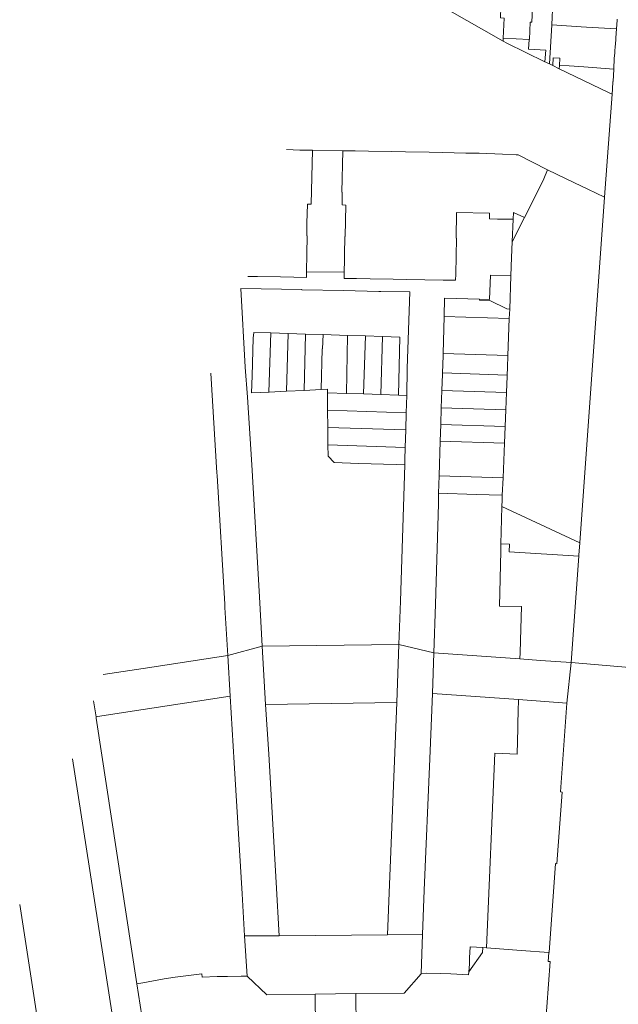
# Model space of a CAD drawing. Header units: metres. Extents: x 135785 to 137489, y 452643 to 455118.
# Tile 13 of 48: x 136060 to 136266, y 453781 to 454119. Entities that reach past the tile are written whole.
import ezdxf

# ---------------------------------------------------------------- set-up
doc = ezdxf.new("R2010")
doc.units = ezdxf.units.M
doc.layers.add('B-RO-KG-GRENS_PERCEEL-G', color=211, linetype='Continuous', lineweight=9)

msp = doc.modelspace()

# ---------------------------------------------------------------- linework, layer by layer
at = {"layer": 'B-RO-KG-GRENS_PERCEEL-G', "flags": 128}
for points in [[(136226.726, 454127.429), (136226.536, 454123.634), (136225.198, 454123.701), (136225.014, 454120.022), (136226.352, 454119.955), (136226.007, 454113.067)], [(136206.834, 454122.916), (136225.962, 454112.069)], [(136235.303, 454118.605), (136235.866, 454118.577), (136236.059, 454123.532), (136236.079, 454123.987), (136239.808, 454123.757)], [(136243.07, 454125.385), (136242.654, 454117.597)], [(136265.139, 454119.245), (136264.922, 454116.263)], [(136265.139, 454119.245), (136265.168, 454119.634)], [(136235.034, 454112.607), (136235.303, 454118.605)], [(136242.654, 454117.597), (136241.837, 454104.191)], [(136242.654, 454117.597), (136252.736, 454116.955)], [(136252.736, 454116.955), (136254.582, 454116.822)], [(136254.582, 454116.822), (136264.922, 454116.263)], [(136264.922, 454116.263), (136264.7, 454113.222)], [(136226.007, 454113.067), (136225.962, 454112.069)], [(136234.852, 454112.616), (136226.007, 454113.067)], [(136240.323, 454104.915), (136240.605, 454108.957), (136234.679, 454109.248), (136234.852, 454112.616)], [(136234.852, 454112.616), (136235.034, 454112.607)], [(136264.67, 454112.813), (136264.53, 454110.898)], [(136264.67, 454112.813), (136264.7, 454113.222)], [(136240.323, 454104.915), (136227.235, 454111.347), (136225.962, 454112.069)], [(136264.491, 454110.36), (136264.357, 454108.525)], [(136264.491, 454110.36), (136264.53, 454110.898)], [(136242.999, 454103.634), (136243.144, 454106.287)], [(136243.144, 454106.287), (136245.488, 454106.18)], [(136245.352, 454103.694), (136245.488, 454106.18)], [(136264.148, 454105.672), (136264.178, 454106.081)], [(136264.317, 454107.986), (136264.178, 454106.081)], [(136264.317, 454107.986), (136264.357, 454108.525)], [(136240.323, 454104.915), (136240.818, 454104.678)], [(136240.818, 454104.678), (136241.571, 454104.318)], [(136241.571, 454104.318), (136241.837, 454104.191)], [(136241.837, 454104.191), (136242.999, 454103.634)], [(136245.245, 454102.553), (136242.999, 454103.634)], [(136245.352, 454103.694), (136245.245, 454102.553)], [(136262.204, 454094.389), (136245.245, 454102.553)], [(136245.352, 454103.694), (136248.689, 454103.592)], [(136248.689, 454103.592), (136253.726, 454103.229)], [(136253.726, 454103.229), (136264.031, 454102.4)], [(136263.499, 454095.501), (136263.688, 454098.205), (136263.738, 454098.202), (136264.031, 454102.4)], [(136264.031, 454102.4), (136264.062, 454102.84), (136263.952, 454102.848), (136264.148, 454105.672)], [(136260.852, 454058.381), (136263.378, 454093.798)], [(136262.204, 454094.389), (136263.378, 454093.798)], [(136263.378, 454093.798), (136263.499, 454095.501)], [(136151.511, 454074.741), (136156.091, 454074.611)], [(136156.091, 454074.611), (136159.276, 454074.543), (136160.331, 454074.521)], [(136160.387, 454074.52), (136159.931, 454055.991), (136158.661, 454056.014), (136158.531, 454049.491), (136158.461, 454045.151), (136158.571, 454045.151), (136158.484, 454038.808)], [(136160.331, 454074.521), (136160.387, 454074.52)], [(136160.387, 454074.52), (136170.838, 454074.351)], [(136170.838, 454074.351), (136170.561, 454060.131), (136170.671, 454060.131), (136170.603, 454056.44)], [(136170.838, 454074.351), (136175.041, 454074.321)], [(136175.041, 454074.321), (136179.711, 454074.241)], [(136179.711, 454074.241), (136187.711, 454074.051)], [(136187.711, 454074.051), (136192.341, 454073.971)], [(136192.341, 454073.971), (136200.471, 454073.851)], [(136200.471, 454073.851), (136205.131, 454073.741)], [(136205.131, 454073.741), (136213.081, 454073.581)], [(136213.081, 454073.581), (136217.671, 454073.491)], [(136217.671, 454073.491), (136225.771, 454073.231)], [(136225.771, 454073.231), (136230.431, 454072.931)], [(136241.22, 454067.8), (136231.151, 454072.931), (136230.431, 454072.931)], [(136239.926, 454064.691), (136241.22, 454067.8)], [(136241.22, 454067.8), (136250.473, 454063.368)], [(136239.926, 454064.691), (136236.874, 454058.37)], [(136250.473, 454063.368), (136255.112, 454061.112)], [(136236.874, 454058.37), (136233.353, 454051.441)], [(136252.265, 453939.623), (136260.852, 454058.381)], [(136255.112, 454061.112), (136260.852, 454058.381)], [(136170.603, 454056.44), (136170.59, 454055.709)], [(136171.463, 454038.541), (136171.571, 454044.931), (136171.681, 454044.931), (136171.881, 454055.685), (136170.59, 454055.709)], [(136171.362, 454032.651), (136171.351, 454030.471), (136175.561, 454030.431), (136180.191, 454030.351), (136188.121, 454030.181), (136192.761, 454030.131), (136205.361, 454029.901), (136209.601, 454029.891), (136209.671, 454031.881), (136209.891, 454044.261), (136209.791, 454044.263), (136209.975, 454053.114), (136221.241, 454052.931), (136221.211, 454050.931), (136223.961, 454050.881), (136229.435, 454050.816)], [(136233.353, 454051.441), (136229.536, 454053.183), (136229.435, 454050.816)], [(136233.353, 454051.441), (136229.103, 454043.077)], [(136229.103, 454043.077), (136229.435, 454050.816)], [(136228.634, 454031.376), (136228.871, 454037.665), (136229.103, 454043.077)], [(136158.361, 454032.761), (136158.361, 454032.801), (136158.401, 454032.8), (136158.484, 454038.808)], [(136171.362, 454032.651), (136171.434, 454036.836), (136171.463, 454038.541)], [(136138.213, 454031.157), (136141.571, 454031.091), (136149.441, 454030.981), (136154.051, 454030.851), (136158.371, 454030.791), (136158.361, 454032.761)], [(136158.361, 454032.761), (136171.362, 454032.651)], [(136217.871, 454023.308), (136221.271, 454023.201), (136221.571, 454031.611), (136228.634, 454031.376)], [(136228.203, 454019.946), (136228.634, 454031.376)], [(136138.067, 453989.691), (136137.282, 454000), (136135.83, 454027.033)], [(136156.719, 454026.553), (136156.721, 454026.681), (136135.83, 454027.033)], [(136156.719, 454026.553), (136171.045, 454026.355)], [(136171.045, 454026.355), (136183.211, 454026.001), (136183.897, 454026.015)], [(136183.897, 454026.015), (136193.856, 454025.885), (136192.928, 453999.47), (136192.831, 453990.241)], [(136205.835, 454023.686), (136205.662, 454017.407)], [(136205.835, 454023.686), (136217.871, 454023.308)], [(136217.871, 454023.308), (136217.862, 454023.008)], [(136228.203, 454019.946), (136227.174, 454019.983), (136221.369, 454022.895), (136217.862, 454023.008)], [(136228.081, 454016.71), (136228.203, 454019.946)], [(136205.662, 454017.407), (136205.311, 454004.698)], [(136205.662, 454017.407), (136228.081, 454016.71)], [(136227.601, 454003.96), (136228.081, 454016.71)], [(136146.098, 454011.739), (136140.201, 454011.931), (136140.051, 454009.921), (136139.641, 453996.931), (136139.501, 453991.091), (136145.412, 453991.378)], [(136145.412, 453991.378), (136146.098, 454011.739)], [(136152.045, 454011.545), (136146.098, 454011.739)], [(136152.045, 454011.545), (136151.468, 453991.672)], [(136158.038, 454011.349), (136152.045, 454011.545)], [(136158.038, 454011.349), (136157.511, 453991.965)], [(136164.063, 454011.153), (136158.038, 454011.349)], [(136164.063, 454011.153), (136163.861, 454006.231), (136163.741, 454006.236), (136163.377, 453992.25)], [(136172.508, 454010.877), (136164.063, 454011.153)], [(136172.508, 454010.877), (136172.093, 453990.942)], [(136178.486, 454010.682), (136172.508, 454010.877)], [(136177.96, 453990.757), (136178.595, 454010.678)], [(136178.595, 454010.678), (136178.486, 454010.682)], [(136184.483, 454010.487), (136178.595, 454010.678)], [(136183.934, 453990.57), (136184.483, 454010.487)], [(136189.931, 453990.381), (136190.481, 454010.291), (136184.483, 454010.487)], [(136205.311, 454004.698), (136205.288, 454003.861), (136205.096, 453997.971)], [(136205.311, 454004.698), (136227.601, 454003.96)], [(136227.34, 453997.235), (136227.446, 453999.846), (136227.601, 454003.96)], [(136131.278, 453900.831), (136130.303, 453917.314), (136130.28, 453918.522), (136127.665, 453962.741), (136127.571, 453963.607), (136125.532, 453997.881)], [(136205.084, 453997.59), (136204.901, 453991.974)], [(136205.096, 453997.971), (136205.084, 453997.59)], [(136227.34, 453997.235), (136205.096, 453997.971)], [(136227.098, 453991.239), (136227.325, 453996.861)], [(136227.325, 453996.861), (136227.34, 453997.235)], [(136145.412, 453991.378), (136145.515, 453991.383)], [(136145.515, 453991.383), (136151.468, 453991.672)], [(136151.468, 453991.672), (136157.511, 453991.965)], [(136157.511, 453991.965), (136163.377, 453992.25)], [(136163.377, 453992.25), (136165.532, 453992.355), (136165.546, 453991.142)], [(136172.093, 453990.942), (136165.546, 453991.142)], [(136165.546, 453991.142), (136165.547, 453991.012)], [(136165.547, 453991.012), (136165.614, 453985.186)], [(136172.093, 453990.942), (136177.937, 453990.758)], [(136177.937, 453990.758), (136177.96, 453990.757)], [(136177.96, 453990.757), (136183.934, 453990.57)], [(136204.901, 453991.974), (136204.706, 453985.978)], [(136204.901, 453991.974), (136227.098, 453991.239)], [(136226.856, 453985.245), (136227.098, 453991.239)], [(136143.179, 453904.034), (136142.169, 453921.013), (136139.568, 453966.375), (136138.067, 453989.691)], [(136183.934, 453990.57), (136189.931, 453990.381)], [(136192.831, 453990.241), (136189.931, 453990.381)], [(136192.831, 453990.241), (136192.652, 453984.287)], [(136165.614, 453985.186), (136165.682, 453979.222)], [(136192.652, 453984.287), (136165.614, 453985.186)], [(136192.652, 453984.287), (136192.474, 453978.366)], [(136204.706, 453985.978), (136204.519, 453980.242)], [(136204.706, 453985.978), (136226.856, 453985.245)], [(136226.627, 453979.576), (136226.856, 453985.245)], [(136165.682, 453979.222), (136165.751, 453973.217)], [(136192.474, 453978.366), (136165.682, 453979.222)], [(136192.474, 453978.366), (136192.293, 453972.369)], [(136204.519, 453980.242), (136204.334, 453974.569)], [(136204.519, 453980.242), (136226.627, 453979.576)], [(136226.396, 453973.874), (136226.627, 453979.576)], [(136204.334, 453974.569), (136203.945, 453962.624)], [(136204.334, 453974.569), (136226.396, 453973.874)], [(136225.912, 453961.913), (136226.396, 453973.874)], [(136165.751, 453973.217), (136165.796, 453969.339), (136167.838, 453967.165), (136176.182, 453966.901), (136189.171, 453966.451), (136192.11, 453966.379)], [(136192.293, 453972.369), (136165.751, 453973.217)], [(136192.293, 453972.369), (136192.165, 453968.112), (136192.11, 453966.379)], [(136192.11, 453966.379), (136190.621, 453919.475), (136190.119, 453904.66)], [(136203.945, 453962.624), (136203.75, 453956.627)], [(136203.945, 453962.624), (136225.912, 453961.913)], [(136225.67, 453955.918), (136225.912, 453961.913)], [(136203.75, 453956.627), (136203.701, 453953.006), (136202.704, 453918.551), (136202.175, 453901.79)], [(136203.75, 453956.627), (136216.675, 453956.209), (136225.67, 453955.918)], [(136225.535, 453952.08), (136225.602, 453954.247)], [(136225.602, 453954.247), (136225.67, 453955.918)], [(136225.268, 453943.404), (136225.535, 453952.08)], [(136252.265, 453939.623), (136225.535, 453952.08)], [(136225.268, 453943.404), (136225.173, 453939.239)], [(136225.115, 453936.707), (136224.685, 453917.857), (136232.257, 453917.644), (136232.053, 453910.022)], [(136225.173, 453939.239), (136225.115, 453936.707)], [(136225.173, 453939.239), (136228.134, 453939.141)], [(136228.047, 453936.519), (136228.134, 453939.141)], [(136251.93, 453934.987), (136228.047, 453936.519)], [(136251.93, 453934.987), (136251.953, 453935.314), (136252.265, 453939.623)], [(136249.378, 453898.406), (136251.93, 453934.987)], [(136231.809, 453901.847), (136232.053, 453910.022)], [(136131.278, 453900.831), (136143.179, 453904.034)], [(136143.179, 453904.034), (136190.119, 453904.66)], [(136143.179, 453904.034), (136144.286, 453884.033)], [(136189.465, 453884.658), (136190.119, 453904.66)], [(136190.119, 453904.66), (136202.175, 453901.79)], [(136131.278, 453900.831), (136102.22, 453896.413), (136088.479, 453894.292)], [(136132.14, 453886.907), (136131.278, 453900.831)], [(136202.175, 453901.79), (136201.655, 453887.83)], [(136202.175, 453901.79), (136231.722, 453899.69)], [(136231.722, 453899.69), (136231.809, 453901.847)], [(136231.722, 453899.69), (136238.753, 453899.179)], [(136238.753, 453899.179), (136249.378, 453898.406)], [(136247.839, 453884.506), (136249.378, 453898.406)], [(136249.378, 453898.406), (136273.35, 453896.43)], [(136132.14, 453886.907), (136086.554, 453879.863)], [(136137.097, 453804.432), (136136.257, 453818.878), (136133.498, 453863.944), (136132.14, 453886.907)], [(136201.655, 453887.83), (136200.747, 453865.306), (136198.852, 453820.147), (136198.292, 453804.889)], [(136201.655, 453887.83), (136231.273, 453885.699)], [(136231.273, 453885.699), (136231.199, 453884.518)], [(136247.839, 453884.506), (136231.273, 453885.699)], [(136085.181, 453885.214), (136086.019, 453879.777)], [(136189.465, 453884.658), (136144.286, 453884.033)], [(136148.925, 453804.52), (136147.919, 453822.762), (136145.378, 453866.929), (136144.286, 453884.033)], [(136189.465, 453884.658), (136188.734, 453867.487), (136186.902, 453822.097), (136186.242, 453804.799)], [(136231.13, 453882.89), (136231.022, 453876.33)], [(136231.199, 453884.518), (136231.13, 453882.89)], [(136247.839, 453884.506), (136245.657, 453853.956), (136246.205, 453853.917), (136244.466, 453829.277), (136243.923, 453829.316), (136241.766, 453798.753), (136241.689, 453798.758)], [(136086.554, 453879.863), (136086.019, 453879.777)], [(136086.019, 453879.777), (136086.098, 453879.265)], [(136086.098, 453879.265), (136100.076, 453788.009)], [(136220.219, 453800.346), (136223.106, 453867.22), (136230.805, 453866.956), (136231.005, 453875.919)], [(136231.005, 453875.919), (136231.022, 453876.33)], [(136077.957, 453865.334), (136161.894, 453324.42), (136167.22, 453291.139), (136173.733, 453263.731)], [(136148.603, 453251.882), (136147.806, 453256.506), (136144.868, 453268.887), (136142.576, 453280.103), (136137.258, 453313.571), (136129.642, 453363.872), (136124.126, 453400), (136121.673, 453416.678), (136117.029, 453446.403), (136111.138, 453482.995), (136103.001, 453534.929), (136093.397, 453598.285), (136084.457, 453656.279), (136071.336, 453740.173), (136064.661, 453783.952), (136059.772, 453815.291)], [(136137.097, 453804.432), (136148.925, 453804.52)], [(136148.925, 453804.52), (136186.242, 453804.799)], [(136186.242, 453804.799), (136198.292, 453804.889)], [(136197.8, 453791.527), (136198.292, 453804.889)], [(136137.912, 453790.581), (136137.097, 453804.432)], [(136218.968, 453800.43), (136218.894, 453798.732), (136214.167, 453792.148)], [(136218.968, 453800.43), (136214.656, 453800.721), (136214.43, 453796.897)], [(136220.219, 453800.346), (136218.968, 453800.43)], [(136220.219, 453800.346), (136232.185, 453799.39)], [(136241.689, 453798.758), (136232.185, 453799.39)], [(136238.257, 453743.864), (136238.85, 453752.331), (136238.96, 453752.323), (136239.213, 453755.742), (136239.103, 453755.75), (136239.747, 453764.503), (136239.857, 453764.496), (136242.107, 453795.662), (136241.408, 453795.709), (136241.689, 453798.758)], [(136214.167, 453792.148), (136214.356, 453794.708)], [(136214.43, 453796.897), (136214.356, 453794.708)], [(136113.166, 453790.223), (136122.42, 453791.453), (136122.511, 453790.233), (136127.653, 453790.455)], [(136175.301, 453784.634), (136191.962, 453784.797), (136197.797, 453791.417), (136197.8, 453791.527)], [(136197.8, 453791.527), (136199.776, 453791.666)], [(136204.443, 453791.517), (136199.776, 453791.666)], [(136204.443, 453791.517), (136207.933, 453791.424)], [(136207.933, 453791.424), (136214.091, 453791.103), (136214.167, 453792.148)], [(136100.076, 453788.009), (136102.061, 453788.318)], [(136100.076, 453788.009), (136104.602, 453758.687), (136104.711, 453758.704), (136105.483, 453753.746), (136105.374, 453753.729), (136106.09, 453748.741)], [(136102.061, 453788.318), (136109.455, 453789.686)], [(136109.455, 453789.686), (136113.166, 453790.223)], [(136131.189, 453790.514), (136127.653, 453790.455)], [(136135.855, 453790.637), (136131.189, 453790.514)], [(136137.912, 453790.581), (136135.855, 453790.637)], [(136161.355, 453784.451), (136144.729, 453784.173), (136137.912, 453790.581)], [(136161.355, 453784.451), (136161.738, 453749.428), (136160.449, 453747.932)], [(136161.355, 453784.451), (136175.301, 453784.634)], [(136177.007, 453748.186), (136175.623, 453749.593), (136175.301, 453784.634)]]:
    msp.add_lwpolyline(points, dxfattribs=at)

doc.saveas('drawing.dxf')
